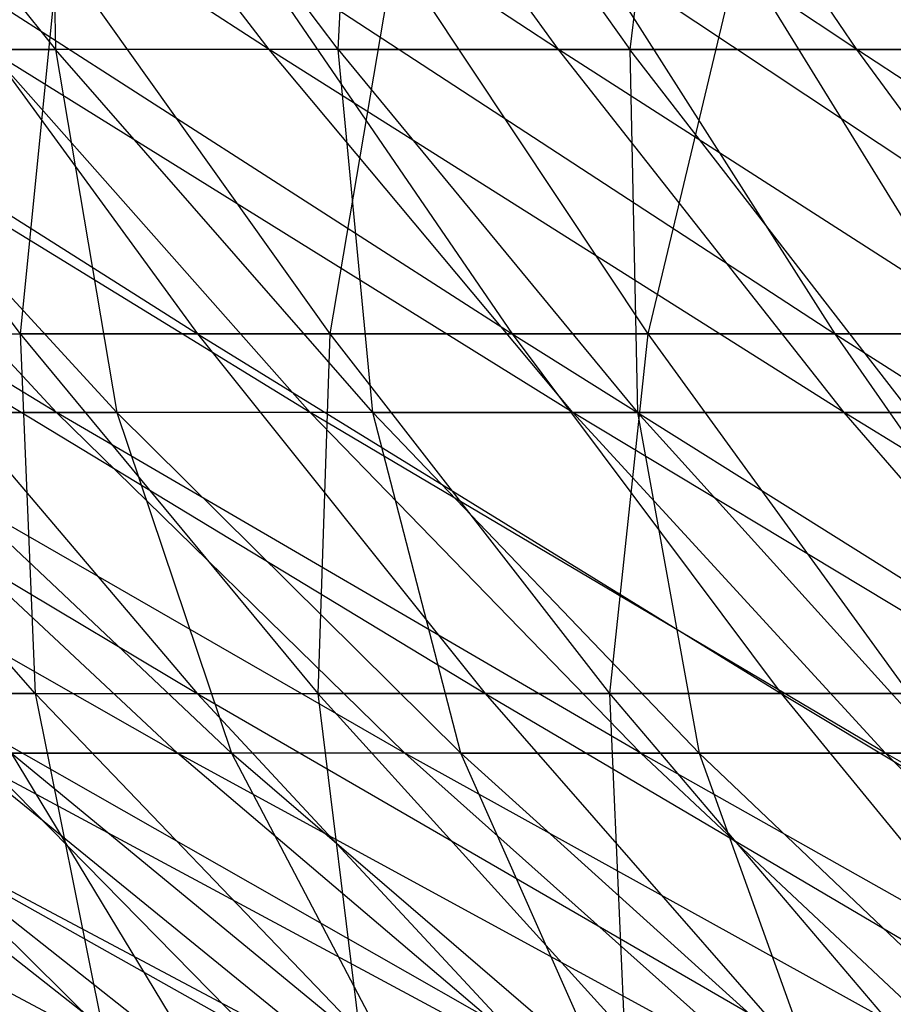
# Model space of a CAD drawing. Extents: x -125 to 125, y -143 to 0.
# Tile 56 of 256: x -20.3 to -16.81, y -134.09 to -130.16. Entities that reach past the tile are written whole.
import ezdxf

# ---------------------------------------------------------------- set-up
doc = ezdxf.new("R2010")
doc.units = 0
doc.header["$LTSCALE"] = 25.4
doc.layers.get('0').update_dxf_attribs({"linetype": 'CONTINUOUS'})

# ---------------------------------------------------------------- blocks, each defined once
blk = doc.blocks.new('NL2500027000_STL_3')
at = {"color": 0}
for p, q in [((-19.3006, -130.2826, 26.0343), (-21.6588, -128.7517, 26.6973)), ((-19.3006, -130.2826, 26.0343), (-21.6588, -128.7517, 26.6973)), ((-21.3766, -128.7517, -26.9237), (-20.1518, -130.2826, -25.3812)), ((-21.3766, -128.7517, -26.9237), (-20.1518, -130.2826, -25.3812)), ((-18.1467, -130.2826, 26.8514), (-20.4737, -128.7517, 27.6166)), ((-18.1467, -130.2826, 26.8514), (-20.4737, -128.7517, 27.6166)), ((-19.3006, -130.2826, 26.0343), (-20.4737, -128.7517, 27.6166)), ((-19.3006, -130.2826, 26.0343), (-20.4737, -128.7517, 27.6166)), ((-19.0255, -130.2826, -26.236), (-20.1819, -128.7517, -27.8306)), ((-20.1819, -128.7517, -27.8306), (-20.1518, -130.2826, -25.3812)), ((-19.0255, -130.2826, -26.236), (-20.1819, -128.7517, -27.8306)), ((-20.1819, -128.7517, -27.8306), (-20.1518, -130.2826, -25.3812)), ((-16.9582, -130.2826, 27.6174), (-19.2496, -128.7517, 28.4834)), ((-16.9582, -130.2826, 27.6174), (-19.2496, -128.7517, 28.4834)), ((-18.1467, -130.2826, 26.8514), (-19.2496, -128.7517, 28.4834)), ((-18.1467, -130.2826, 26.8514), (-19.2496, -128.7517, 28.4834)), ((-19.0255, -130.2826, -26.236), (-18.9487, -128.7517, -28.6844)), ((-19.0255, -130.2826, -26.236), (-18.9487, -128.7517, -28.6844)), ((-18.9487, -128.7517, -28.6844), (-17.863, -130.2826, -27.0409)), ((-18.9487, -128.7517, -28.6844), (-17.863, -130.2826, -27.0409)), ((-16.9582, -130.2826, 27.6174), (-17.9888, -128.7517, 29.2959)), ((-16.9582, -130.2826, 27.6174), (-17.9888, -128.7517, 29.2959)), ((-17.6795, -128.7517, -29.4836), (-17.863, -130.2826, -27.0409)), ((-17.6795, -128.7517, -29.4836), (-17.863, -130.2826, -27.0409)), ((-21.9859, -129.8962, 30.0963), (-19.586, -131.4158, 29.3316)), ((-21.9859, -129.8962, 30.0963), (-19.586, -131.4158, 29.3316)), ((-21.4453, -129.8962, -30.4839), (-20.2935, -131.4158, -28.8466)), ((-21.4453, -129.8962, -30.4839), (-20.2935, -131.4158, -28.8466)), ((-20.6976, -129.8962, 30.9964), (-18.332, -131.4158, 30.1312)), ((-20.6976, -129.8962, 30.9964), (-18.332, -131.4158, 30.1312)), ((-20.6976, -129.8962, 30.9964), (-19.586, -131.4158, 29.3316)), ((-20.6976, -129.8962, 30.9964), (-19.586, -131.4158, 29.3316)), ((-20.1412, -129.8962, -31.3608), (-20.2935, -131.4158, -28.8466)), ((-20.1412, -129.8962, -31.3608), (-20.2935, -131.4158, -28.8466)), ((-20.1412, -129.8962, -31.3608), (-19.0594, -131.4158, -29.6764)), ((-20.1412, -129.8962, -31.3608), (-19.0594, -131.4158, -29.6764)), ((-19.3725, -129.8962, 31.8414), (-17.0455, -131.4158, 30.8772)), ((-19.3725, -129.8962, 31.8414), (-17.0455, -131.4158, 30.8772)), ((-19.3725, -129.8962, 31.8414), (-18.332, -131.4158, 30.1312)), ((-19.3725, -129.8962, 31.8414), (-18.332, -131.4158, 30.1312)), ((-18.8012, -129.8962, -32.182), (-19.0594, -131.4158, -29.6764)), ((-18.8012, -129.8962, -32.182), (-19.0594, -131.4158, -29.6764)), ((-18.8012, -129.8962, -32.182), (-17.7914, -131.4158, -30.4535)), ((-18.8012, -129.8962, -32.182), (-17.7914, -131.4158, -30.4535)), ((-18.013, -129.8962, 32.6297), (-15.7287, -131.4158, 31.5683)), ((-18.013, -129.8962, 32.6297), (-15.7287, -131.4158, 31.5683)), ((-18.013, -129.8962, 32.6297), (-17.0455, -131.4158, 30.8772)), ((-18.013, -129.8962, 32.6297), (-17.0455, -131.4158, 30.8772)), ((-17.4278, -129.8962, -32.946), (-17.7914, -131.4158, -30.4535)), ((-17.4278, -129.8962, -32.946), (-17.7914, -131.4158, -30.4535)), ((-17.4278, -129.8962, -32.946), (-16.4918, -131.4158, -31.1765)), ((-17.4278, -129.8962, -32.946), (-16.4918, -131.4158, -31.1765)), ((-20.148, -131.7288, 22.7319), (-22.5337, -130.2826, 23.2923)), ((-20.148, -131.7288, 22.7319), (-22.5337, -130.2826, 23.2923)), ((-19.1373, -131.7288, 23.5892), (-21.4962, -130.2826, 24.2531)), ((-19.1373, -131.7288, 23.5892), (-21.4962, -130.2826, 24.2531)), ((-20.148, -131.7288, 22.7319), (-21.4962, -130.2826, 24.2531)), ((-20.148, -131.7288, 22.7319), (-21.4962, -130.2826, 24.2531)), ((-21.2398, -130.2826, -24.478), (-20.1518, -130.2826, -25.3812)), ((-21.2398, -130.2826, -24.478), (-20.1518, -130.2826, -25.3812)), ((-21.2398, -130.2826, -24.478), (-19.9076, -131.7288, -22.9427)), ((-21.2398, -130.2826, -24.478), (-19.9076, -131.7288, -22.9427)), ((-19.3006, -130.2826, 26.0343), (-20.4179, -130.2826, 25.1676)), ((-19.3006, -130.2826, 26.0343), (-20.4179, -130.2826, 25.1676)), ((-18.0901, -131.7288, 24.4015), (-20.4179, -130.2826, 25.1676)), ((-18.0901, -131.7288, 24.4015), (-20.4179, -130.2826, 25.1676)), ((-19.1373, -131.7288, 23.5892), (-20.4179, -130.2826, 25.1676)), ((-19.1373, -131.7288, 23.5892), (-20.4179, -130.2826, 25.1676)), ((-18.8879, -131.7288, -23.7893), (-20.1518, -130.2826, -25.3812)), ((-20.1518, -130.2826, -25.3812), (-19.9076, -131.7288, -22.9427)), ((-18.8879, -131.7288, -23.7893), (-20.1518, -130.2826, -25.3812)), ((-19.0255, -130.2826, -26.236), (-20.1518, -130.2826, -25.3812)), ((-19.0255, -130.2826, -26.236), (-20.1518, -130.2826, -25.3812)), ((-20.1518, -130.2826, -25.3812), (-19.9076, -131.7288, -22.9427)), ((-18.1467, -130.2826, 26.8514), (-19.3006, -130.2826, 26.0343)), ((-18.1467, -130.2826, 26.8514), (-19.3006, -130.2826, 26.0343)), ((-17.0085, -131.7288, 25.1673), (-19.3006, -130.2826, 26.0343)), ((-17.0085, -131.7288, 25.1673), (-19.3006, -130.2826, 26.0343)), ((-18.0901, -131.7288, 24.4015), (-19.3006, -130.2826, 26.0343)), ((-18.0901, -131.7288, 24.4015), (-19.3006, -130.2826, 26.0343)), ((-18.8879, -131.7288, -23.7893), (-19.0255, -130.2826, -26.236)), ((-19.0255, -130.2826, -26.236), (-17.863, -130.2826, -27.0409)), ((-19.0255, -130.2826, -26.236), (-17.863, -130.2826, -27.0409)), ((-19.0255, -130.2826, -26.236), (-17.8323, -131.7288, -24.5905)), ((-19.0255, -130.2826, -26.236), (-17.8323, -131.7288, -24.5905)), ((-18.8879, -131.7288, -23.7893), (-19.0255, -130.2826, -26.236)), ((-16.9582, -130.2826, 27.6174), (-18.1467, -130.2826, 26.8514)), ((-16.9582, -130.2826, 27.6174), (-18.1467, -130.2826, 26.8514)), ((-15.8945, -131.7288, 25.8853), (-18.1467, -130.2826, 26.8514)), ((-15.8945, -131.7288, 25.8853), (-18.1467, -130.2826, 26.8514)), ((-17.0085, -131.7288, 25.1673), (-18.1467, -130.2826, 26.8514)), ((-17.0085, -131.7288, 25.1673), (-18.1467, -130.2826, 26.8514)), ((-17.863, -130.2826, -27.0409), (-17.8323, -131.7288, -24.5905)), ((-16.7427, -131.7288, -25.3449), (-17.863, -130.2826, -27.0409)), ((-17.863, -130.2826, -27.0409), (-16.6665, -130.2826, -27.7944)), ((-17.863, -130.2826, -27.0409), (-16.6665, -130.2826, -27.7944)), ((-16.7427, -131.7288, -25.3449), (-17.863, -130.2826, -27.0409)), ((-17.863, -130.2826, -27.0409), (-17.8323, -131.7288, -24.5905)), ((-15.7374, -130.2826, 28.3308), (-16.9582, -130.2826, 27.6174)), ((-15.7374, -130.2826, 28.3308), (-16.9582, -130.2826, 27.6174)), ((-14.7503, -131.7288, 26.5539), (-16.9582, -130.2826, 27.6174)), ((-14.7503, -131.7288, 26.5539), (-16.9582, -130.2826, 27.6174)), ((-15.8945, -131.7288, 25.8853), (-16.9582, -130.2826, 27.6174)), ((-15.8945, -131.7288, 25.8853), (-16.9582, -130.2826, 27.6174)), ((-21.9872, -131.4158, 27.5774), (-19.5877, -132.8503, 26.8134)), ((-21.9872, -131.4158, 27.5774), (-19.5877, -132.8503, 26.8134)), ((-20.234, -132.8503, -26.3291), (-21.4915, -131.4158, -27.9654)), ((-21.4915, -131.4158, -27.9654), (-20.2935, -131.4158, -28.8466)), ((-21.4915, -131.4158, -27.9654), (-20.2935, -131.4158, -28.8466)), ((-20.234, -132.8503, -26.3291), (-21.4915, -131.4158, -27.9654)), ((-20.8051, -131.4158, 28.4798), (-19.586, -131.4158, 29.3316)), ((-20.8051, -131.4158, 28.4798), (-19.586, -131.4158, 29.3316)), ((-20.8051, -131.4158, 28.4798), (-18.4399, -132.8503, 27.6153)), ((-20.8051, -131.4158, 28.4798), (-18.4399, -132.8503, 27.6153)), ((-20.8051, -131.4158, 28.4798), (-19.5877, -132.8503, 26.8134)), ((-20.8051, -131.4158, 28.4798), (-19.5877, -132.8503, 26.8134)), ((-20.2935, -131.4158, -28.8466), (-20.234, -132.8503, -26.3291)), ((-19.0594, -131.4158, -29.6764), (-20.2935, -131.4158, -28.8466)), ((-20.2935, -131.4158, -28.8466), (-20.234, -132.8503, -26.3291)), ((-20.2935, -131.4158, -28.8466), (-19.1061, -132.8503, -27.1587)), ((-20.2935, -131.4158, -28.8466), (-19.1061, -132.8503, -27.1587)), ((-19.0594, -131.4158, -29.6764), (-20.2935, -131.4158, -28.8466)), ((-19.586, -131.4158, 29.3316), (-18.332, -131.4158, 30.1312)), ((-19.586, -131.4158, 29.3316), (-18.332, -131.4158, 30.1312)), ((-19.586, -131.4158, 29.3316), (-17.2594, -132.8503, 28.3681)), ((-19.586, -131.4158, 29.3316), (-17.2594, -132.8503, 28.3681)), ((-19.586, -131.4158, 29.3316), (-18.4399, -132.8503, 27.6153)), ((-19.586, -131.4158, 29.3316), (-18.4399, -132.8503, 27.6153)), ((-19.0594, -131.4158, -29.6764), (-19.1061, -132.8503, -27.1587)), ((-19.0594, -131.4158, -29.6764), (-19.1061, -132.8503, -27.1587)), ((-17.7914, -131.4158, -30.4535), (-19.0594, -131.4158, -29.6764)), ((-19.0594, -131.4158, -29.6764), (-17.9442, -132.8503, -27.94)), ((-19.0594, -131.4158, -29.6764), (-17.9442, -132.8503, -27.94)), ((-17.7914, -131.4158, -30.4535), (-19.0594, -131.4158, -29.6764)), ((-18.332, -131.4158, 30.1312), (-17.0455, -131.4158, 30.8772)), ((-18.332, -131.4158, 30.1312), (-17.0455, -131.4158, 30.8772)), ((-18.332, -131.4158, 30.1312), (-16.0481, -132.8503, 29.0705)), ((-18.332, -131.4158, 30.1312), (-16.0481, -132.8503, 29.0705)), ((-18.332, -131.4158, 30.1312), (-17.2594, -132.8503, 28.3681)), ((-18.332, -131.4158, 30.1312), (-17.2594, -132.8503, 28.3681)), ((-17.7914, -131.4158, -30.4535), (-17.9442, -132.8503, -27.94)), ((-17.7914, -131.4158, -30.4535), (-17.9442, -132.8503, -27.94)), ((-16.4918, -131.4158, -31.1765), (-17.7914, -131.4158, -30.4535)), ((-17.7914, -131.4158, -30.4535), (-16.7504, -132.8503, -28.6716)), ((-17.7914, -131.4158, -30.4535), (-16.7504, -132.8503, -28.6716)), ((-16.4918, -131.4158, -31.1765), (-17.7914, -131.4158, -30.4535)), ((-17.0455, -131.4158, 30.8772), (-15.7287, -131.4158, 31.5683)), ((-17.0455, -131.4158, 30.8772), (-15.7287, -131.4158, 31.5683)), ((-17.0455, -131.4158, 30.8772), (-14.8084, -132.8503, 29.7212)), ((-17.0455, -131.4158, 30.8772), (-14.8084, -132.8503, 29.7212)), ((-17.0455, -131.4158, 30.8772), (-16.0481, -132.8503, 29.0705)), ((-17.0455, -131.4158, 30.8772), (-16.0481, -132.8503, 29.0705)), ((-19.6658, -133.0879, 20.3279), (-22.0526, -131.7288, 20.8894)), ((-19.6658, -133.0879, 20.3279), (-22.0526, -131.7288, 20.8894)), ((-20.148, -131.7288, 22.7319), (-21.1204, -131.7288, 21.8315)), ((-20.148, -131.7288, 22.7319), (-21.1204, -131.7288, 21.8315)), ((-18.7604, -133.0879, 21.1664), (-21.1204, -131.7288, 21.8315)), ((-18.7604, -133.0879, 21.1664), (-21.1204, -131.7288, 21.8315)), ((-19.6658, -133.0879, 20.3279), (-21.1204, -131.7288, 21.8315)), ((-19.6658, -133.0879, 20.3279), (-21.1204, -131.7288, 21.8315)), ((-20.8894, -131.7288, -22.0526), (-19.9076, -131.7288, -22.9427)), ((-20.8894, -131.7288, -22.0526), (-19.9076, -131.7288, -22.9427)), ((-20.8894, -131.7288, -22.0526), (-19.4508, -133.0879, -20.5338)), ((-20.8894, -131.7288, -22.0526), (-19.4508, -133.0879, -20.5338)), ((-19.1373, -131.7288, 23.5892), (-20.148, -131.7288, 22.7319)), ((-19.1373, -131.7288, 23.5892), (-20.148, -131.7288, 22.7319)), ((-17.8193, -133.0879, 21.9646), (-20.148, -131.7288, 22.7319)), ((-17.8193, -133.0879, 21.9646), (-20.148, -131.7288, 22.7319)), ((-18.7604, -133.0879, 21.1664), (-20.148, -131.7288, 22.7319)), ((-18.7604, -133.0879, 21.1664), (-20.148, -131.7288, 22.7319)), ((-18.5366, -133.0879, -21.3627), (-19.9076, -131.7288, -22.9427)), ((-19.9076, -131.7288, -22.9427), (-19.4508, -133.0879, -20.5338)), ((-18.5366, -133.0879, -21.3627), (-19.9076, -131.7288, -22.9427)), ((-18.8879, -131.7288, -23.7893), (-19.9076, -131.7288, -22.9427)), ((-18.8879, -131.7288, -23.7893), (-19.9076, -131.7288, -22.9427)), ((-19.9076, -131.7288, -22.9427), (-19.4508, -133.0879, -20.5338)), ((-18.0901, -131.7288, 24.4015), (-19.1373, -131.7288, 23.5892)), ((-18.0901, -131.7288, 24.4015), (-19.1373, -131.7288, 23.5892)), ((-16.8443, -133.0879, 22.7209), (-19.1373, -131.7288, 23.5892)), ((-16.8443, -133.0879, 22.7209), (-19.1373, -131.7288, 23.5892)), ((-17.8193, -133.0879, 21.9646), (-19.1373, -131.7288, 23.5892)), ((-17.8193, -133.0879, 21.9646), (-19.1373, -131.7288, 23.5892)), ((-18.5366, -133.0879, -21.3627), (-18.8879, -131.7288, -23.7893)), ((-18.8879, -131.7288, -23.7893), (-17.8323, -131.7288, -24.5905)), ((-18.8879, -131.7288, -23.7893), (-17.8323, -131.7288, -24.5905)), ((-18.8879, -131.7288, -23.7893), (-17.5871, -133.0879, -22.1509)), ((-18.8879, -131.7288, -23.7893), (-17.5871, -133.0879, -22.1509)), ((-18.5366, -133.0879, -21.3627), (-18.8879, -131.7288, -23.7893)), ((-17.0085, -131.7288, 25.1673), (-18.0901, -131.7288, 24.4015)), ((-17.0085, -131.7288, 25.1673), (-18.0901, -131.7288, 24.4015)), ((-15.8372, -133.0879, 23.4341), (-18.0901, -131.7288, 24.4015)), ((-15.8372, -133.0879, 23.4341), (-18.0901, -131.7288, 24.4015)), ((-16.8443, -133.0879, 22.7209), (-18.0901, -131.7288, 24.4015)), ((-16.8443, -133.0879, 22.7209), (-18.0901, -131.7288, 24.4015)), ((-17.8323, -131.7288, -24.5905), (-17.5871, -133.0879, -22.1509)), ((-16.6042, -133.0879, -22.897), (-17.8323, -131.7288, -24.5905)), ((-17.8323, -131.7288, -24.5905), (-16.7427, -131.7288, -25.3449)), ((-17.8323, -131.7288, -24.5905), (-16.7427, -131.7288, -25.3449)), ((-16.6042, -133.0879, -22.897), (-17.8323, -131.7288, -24.5905)), ((-17.8323, -131.7288, -24.5905), (-17.5871, -133.0879, -22.1509)), ((-15.8945, -131.7288, 25.8853), (-17.0085, -131.7288, 25.1673)), ((-15.8945, -131.7288, 25.8853), (-17.0085, -131.7288, 25.1673)), ((-14.7999, -133.0879, 24.1026), (-17.0085, -131.7288, 25.1673)), ((-14.7999, -133.0879, 24.1026), (-17.0085, -131.7288, 25.1673)), ((-15.8372, -133.0879, 23.4341), (-17.0085, -131.7288, 25.1673)), ((-15.8372, -133.0879, 23.4341), (-17.0085, -131.7288, 25.1673)), ((-21.7768, -132.8503, 25.0681), (-19.3778, -134.1971, 24.3046)), ((-21.7768, -132.8503, 25.0681), (-19.3778, -134.1971, 24.3046)), ((-21.326, -132.8503, -25.4527), (-19.9632, -134.1971, -23.8262)), ((-20.234, -132.8503, -26.3291), (-21.326, -132.8503, -25.4527)), ((-20.234, -132.8503, -26.3291), (-21.326, -132.8503, -25.4527)), ((-21.326, -132.8503, -25.4527), (-19.9632, -134.1971, -23.8262)), ((-20.7007, -132.8503, 25.9638), (-19.5877, -132.8503, 26.8134)), ((-20.7007, -132.8503, 25.9638), (-19.5877, -132.8503, 26.8134)), ((-20.7007, -132.8503, 25.9638), (-18.336, -134.1971, 25.0999)), ((-20.7007, -132.8503, 25.9638), (-18.336, -134.1971, 25.0999)), ((-20.7007, -132.8503, 25.9638), (-19.3778, -134.1971, 24.3046)), ((-20.7007, -132.8503, 25.9638), (-19.3778, -134.1971, 24.3046)), ((-18.941, -134.1971, -24.6466), (-20.234, -132.8503, -26.3291)), ((-20.234, -132.8503, -26.3291), (-19.1061, -132.8503, -27.1587)), ((-20.234, -132.8503, -26.3291), (-19.1061, -132.8503, -27.1587)), ((-20.234, -132.8503, -26.3291), (-19.9632, -134.1971, -23.8262)), ((-20.234, -132.8503, -26.3291), (-19.9632, -134.1971, -23.8262)), ((-18.941, -134.1971, -24.6466), (-20.234, -132.8503, -26.3291)), ((-19.5877, -132.8503, 26.8134), (-18.4399, -132.8503, 27.6153)), ((-19.5877, -132.8503, 26.8134), (-18.4399, -132.8503, 27.6153)), ((-19.5877, -132.8503, 26.8134), (-17.2616, -134.1971, 25.8506)), ((-19.5877, -132.8503, 26.8134), (-17.2616, -134.1971, 25.8506)), ((-19.5877, -132.8503, 26.8134), (-18.336, -134.1971, 25.0999)), ((-19.5877, -132.8503, 26.8134), (-18.336, -134.1971, 25.0999)), ((-19.1061, -132.8503, -27.1587), (-18.941, -134.1971, -24.6466)), ((-17.9442, -132.8503, -27.94), (-19.1061, -132.8503, -27.1587)), ((-19.1061, -132.8503, -27.1587), (-18.941, -134.1971, -24.6466)), ((-19.1061, -132.8503, -27.1587), (-17.8851, -134.1971, -25.4231)), ((-19.1061, -132.8503, -27.1587), (-17.8851, -134.1971, -25.4231)), ((-17.9442, -132.8503, -27.94), (-19.1061, -132.8503, -27.1587)), ((-18.4399, -132.8503, 27.6153), (-17.2594, -132.8503, 28.3681)), ((-18.4399, -132.8503, 27.6153), (-17.2594, -132.8503, 28.3681)), ((-18.4399, -132.8503, 27.6153), (-16.1564, -134.1971, 26.5553)), ((-18.4399, -132.8503, 27.6153), (-16.1564, -134.1971, 26.5553)), ((-18.4399, -132.8503, 27.6153), (-17.2616, -134.1971, 25.8506)), ((-18.4399, -132.8503, 27.6153), (-17.2616, -134.1971, 25.8506)), ((-16.7504, -132.8503, -28.6716), (-17.9442, -132.8503, -27.94)), ((-17.9442, -132.8503, -27.94), (-17.8851, -134.1971, -25.4231)), ((-17.9442, -132.8503, -27.94), (-17.8851, -134.1971, -25.4231)), ((-17.9442, -132.8503, -27.94), (-16.7975, -134.1971, -26.1545)), ((-17.9442, -132.8503, -27.94), (-16.7975, -134.1971, -26.1545)), ((-16.7504, -132.8503, -28.6716), (-17.9442, -132.8503, -27.94)), ((-17.2594, -132.8503, 28.3681), (-16.0481, -132.8503, 29.0705)), ((-17.2594, -132.8503, 28.3681), (-16.0481, -132.8503, 29.0705)), ((-17.2594, -132.8503, 28.3681), (-15.0226, -134.1971, 27.2128)), ((-17.2594, -132.8503, 28.3681), (-15.0226, -134.1971, 27.2128)), ((-17.2594, -132.8503, 28.3681), (-16.1564, -134.1971, 26.5553)), ((-17.2594, -132.8503, 28.3681), (-16.1564, -134.1971, 26.5553)), ((-19.7407, -134.3573, 17.1292), (-22.1509, -133.0879, 17.5871)), ((-19.7407, -134.3573, 17.1292), (-22.1509, -133.0879, 17.5871)), ((-18.9747, -134.3573, 17.9739), (-21.3627, -133.0879, 18.5366)), ((-18.9747, -134.3573, 17.9739), (-21.3627, -133.0879, 18.5366)), ((-19.7407, -134.3573, 17.1292), (-21.3627, -133.0879, 18.5366)), ((-19.7407, -134.3573, 17.1292), (-21.3627, -133.0879, 18.5366)), ((-21.1664, -133.0879, -18.7604), (-19.5593, -134.3573, -17.336)), ((-21.1664, -133.0879, -18.7604), (-19.5593, -134.3573, -17.336)), ((-19.6658, -133.0879, 20.3279), (-20.5338, -133.0879, 19.4508)), ((-19.6658, -133.0879, 20.3279), (-20.5338, -133.0879, 19.4508)), ((-18.1727, -134.3573, 18.7845), (-20.5338, -133.0879, 19.4508)), ((-18.1727, -134.3573, 18.7845), (-20.5338, -133.0879, 19.4508)), ((-18.9747, -134.3573, 17.9739), (-20.5338, -133.0879, 19.4508)), ((-18.9747, -134.3573, 17.9739), (-20.5338, -133.0879, 19.4508)), ((-19.5593, -134.3573, -17.336), (-20.3279, -133.0879, -19.6658)), ((-20.3279, -133.0879, -19.6658), (-19.4508, -133.0879, -20.5338)), ((-20.3279, -133.0879, -19.6658), (-19.4508, -133.0879, -20.5338)), ((-20.3279, -133.0879, -19.6658), (-18.7845, -134.3573, -18.1727)), ((-20.3279, -133.0879, -19.6658), (-18.7845, -134.3573, -18.1727)), ((-19.5593, -134.3573, -17.336), (-20.3279, -133.0879, -19.6658)), ((-18.7604, -133.0879, 21.1664), (-19.6658, -133.0879, 20.3279)), ((-18.7604, -133.0879, 21.1664), (-19.6658, -133.0879, 20.3279)), ((-17.336, -134.3573, 19.5593), (-19.6658, -133.0879, 20.3279)), ((-17.336, -134.3573, 19.5593), (-19.6658, -133.0879, 20.3279)), ((-18.1727, -134.3573, 18.7845), (-19.6658, -133.0879, 20.3279)), ((-18.1727, -134.3573, 18.7845), (-19.6658, -133.0879, 20.3279)), ((-17.9739, -134.3573, -18.9747), (-19.4508, -133.0879, -20.5338)), ((-19.4508, -133.0879, -20.5338), (-18.7845, -134.3573, -18.1727)), ((-17.9739, -134.3573, -18.9747), (-19.4508, -133.0879, -20.5338)), ((-18.5366, -133.0879, -21.3627), (-19.4508, -133.0879, -20.5338)), ((-18.5366, -133.0879, -21.3627), (-19.4508, -133.0879, -20.5338)), ((-19.4508, -133.0879, -20.5338), (-18.7845, -134.3573, -18.1727)), ((-17.8193, -133.0879, 21.9646), (-18.7604, -133.0879, 21.1664)), ((-17.8193, -133.0879, 21.9646), (-18.7604, -133.0879, 21.1664)), ((-16.4663, -134.3573, 20.2969), (-18.7604, -133.0879, 21.1664)), ((-16.4663, -134.3573, 20.2969), (-18.7604, -133.0879, 21.1664)), ((-17.336, -134.3573, 19.5593), (-18.7604, -133.0879, 21.1664)), ((-17.336, -134.3573, 19.5593), (-18.7604, -133.0879, 21.1664)), ((-17.9739, -134.3573, -18.9747), (-18.5366, -133.0879, -21.3627)), ((-18.5366, -133.0879, -21.3627), (-17.5871, -133.0879, -22.1509)), ((-18.5366, -133.0879, -21.3627), (-17.5871, -133.0879, -22.1509)), ((-18.5366, -133.0879, -21.3627), (-17.1292, -134.3573, -19.7407)), ((-18.5366, -133.0879, -21.3627), (-17.1292, -134.3573, -19.7407)), ((-17.9739, -134.3573, -18.9747), (-18.5366, -133.0879, -21.3627)), ((-16.8443, -133.0879, 22.7209), (-17.8193, -133.0879, 21.9646)), ((-16.8443, -133.0879, 22.7209), (-17.8193, -133.0879, 21.9646)), ((-15.5653, -134.3573, 20.9958), (-17.8193, -133.0879, 21.9646)), ((-15.5653, -134.3573, 20.9958), (-17.8193, -133.0879, 21.9646)), ((-16.4663, -134.3573, 20.2969), (-17.8193, -133.0879, 21.9646)), ((-16.4663, -134.3573, 20.2969), (-17.8193, -133.0879, 21.9646)), ((-17.5871, -133.0879, -22.1509), (-17.1292, -134.3573, -19.7407)), ((-16.2518, -134.3573, -20.469), (-17.5871, -133.0879, -22.1509)), ((-17.5871, -133.0879, -22.1509), (-16.6042, -133.0879, -22.897)), ((-17.5871, -133.0879, -22.1509), (-16.6042, -133.0879, -22.897)), ((-16.2518, -134.3573, -20.469), (-17.5871, -133.0879, -22.1509)), ((-17.5871, -133.0879, -22.1509), (-17.1292, -134.3573, -19.7407)), ((-15.8372, -133.0879, 23.4341), (-16.8443, -133.0879, 22.7209)), ((-15.8372, -133.0879, 23.4341), (-16.8443, -133.0879, 22.7209)), ((-14.6347, -134.3573, 21.6548), (-16.8443, -133.0879, 22.7209)), ((-14.6347, -134.3573, 21.6548), (-16.8443, -133.0879, 22.7209)), ((-15.5653, -134.3573, 20.9958), (-16.8443, -133.0879, 22.7209)), ((-15.5653, -134.3573, 20.9958), (-16.8443, -133.0879, 22.7209))]:
    blk.add_line(p, q, dxfattribs=at)

msp = doc.modelspace()

# ---------------------------------------------------------------- block references
at = {"color": 253}
msp.add_blockref('NL2500027000_STL_3', (0, 0), dxfattribs=at)

doc.saveas('drawing.dxf')
